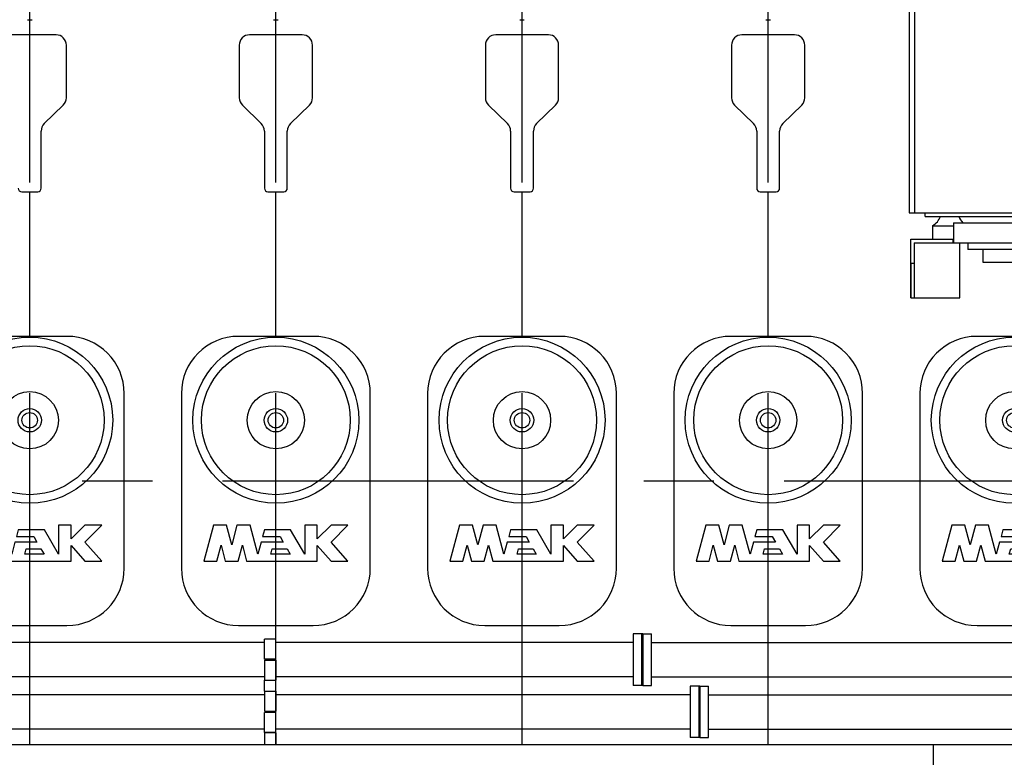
# Model space of a CAD drawing. Header units: millimetres. Extents: x 0 to 1189, y 0 to 841.
# Tile 119 of 131: x 473 to 542, y 671 to 722. Entities that reach past the tile are written whole.
import ezdxf

# ---------------------------------------------------------------- set-up
doc = ezdxf.new("R2010")
doc.units = ezdxf.units.MM
doc.header["$LTSCALE"] = 65.395
doc.linetypes.add('CENTER', pattern=[0.6, 0.375, -0.075, 0.075, -0.075])
for name, color, linetype in [('25007_030000_IMO-2_SKL_PBL1878', 7, 'CONTINUOUS'), ('25007_030000_IMO-2_SKL_PBL1890', 7, 'CONTINUOUS'), ('25007_030000_IMO-2_SKL_PBL1955', 7, 'CONTINUOUS'), ('25007_030000_IMO-2_SKL_PBL1970', 7, 'CONTINUOUS'), ('25007_040000_IMO-2_SKL_PBL2022', 7, 'CONTINUOUS'), ('25007_040000_IMO-2_SKL_PBL2023', 7, 'CONTINUOUS'), ('25007_040000_TLKGS_KS_V_ABL1915', 7, 'CONTINUOUS'), ('25007_041000_TLKGS_KS_V_ABL1916', 7, 'CONTINUOUS'), ('25007_153200_84_ABL1906', 7, 'CONTINUOUS'), ('25007_153200_84_ABL1933', 7, 'CONTINUOUS'), ('25007_153200_84_T1_PBL1922', 7, 'CONTINUOUS'), ('25007_153200_84_T1_PBL1945', 7, 'CONTINUOUS'), ('25007_153701_26_PBL1885', 7, 'CONTINUOUS'), ('25007_153701_26_PBL1887', 7, 'CONTINUOUS'), ('25007_210700_21_SIMPLE1_A_ABL1877', 7, 'CONTINUOUS'), ('25007_210700_21_SIMPLE1_A_ABL1889', 7, 'CONTINUOUS'), ('25007_210700_21_SIMPLE1_A_ABL1954', 7, 'CONTINUOUS'), ('25007_210700_21_SIMPLE1_A_ABL1969', 7, 'CONTINUOUS'), ('25007_884500_26_SIMPLE1_T1_X_PBL1981', 7, 'CONTINUOUS'), ('25007_884500_26_SIMPLE1_T2_X_PBL1992', 7, 'CONTINUOUS'), ('25007_884500_26_SIMPLE1_T3_X_PBL1991', 7, 'CONTINUOUS'), ('25007_884500_26_SIMPLE1_X_ABL1980', 7, 'CONTINUOUS'), ('25007_884500_28_SIMPLE1_T1_X_PBL1983', 7, 'CONTINUOUS'), ('25007_884500_28_SIMPLE1_T2_X_PBL1993', 7, 'CONTINUOUS'), ('25007_884500_28_SIMPLE1_T3_X_PBL1994', 7, 'CONTINUOUS'), ('25007_884500_28_SIMPLE1_X_ABL1982', 7, 'CONTINUOUS'), ('25087_000000_IMO-2_SKL_PBL1794', 7, 'CONTINUOUS'), ('25087_000000_TLKGS_MARKETING_ABL1591', 7, 'CONTINUOUS'), ('25087_030000_TLKGS_V_ABL1592', 7, 'CONTINUOUS'), ('25087_100000_TLKGS_V_ABL1769', 7, 'CONTINUOUS'), ('25087_111000_21_SIMPLE1_A_ABL1770', 7, 'CONTINUOUS'), ('25087_111000_21_SIMPLE1_T1_A_PBL1771', 7, 'CONTINUOUS'), ('25087_111200_24_SIMPLE1_T5_X_PBL1873', 7, 'CONTINUOUS'), ('25087_111200_24_SIMPLE1_T5_X_PBL1880', 7, 'CONTINUOUS'), ('25087_111200_24_SIMPLE1_T5_X_PBL1952', 7, 'CONTINUOUS'), ('25087_111200_24_SIMPLE1_T5_X_PBL1963', 7, 'CONTINUOUS'), ('25087_111200_24_SIMPLE1_T5_X_PBL1964', 7, 'CONTINUOUS'), ('25087_111200_24_SIMPLE1_X_ABL1799', 7, 'CONTINUOUS'), ('25087_200000_TLKGS_V_ABL1851', 7, 'CONTINUOUS'), ('25087_700000_TLKGS_V_ABL1593', 7, 'CONTINUOUS'), ('25087_727200_01_SIMPLE1_T1_X_PBL1850', 7, 'CONTINUOUS'), ('25087_727200_01_SIMPLE1_X_ABL1849', 7, 'CONTINUOUS'), ('8M25C_GENSET_KPL_GRUNDRAHMEN_ABL1678', 7, 'CONTINUOUS'), ('8M25C_GENSET_KPL_GRUNDRAHMEN_T1_PBL1679', 7, 'CONTINUOUS'), ('8M25C_GENSET_KPL_VERROHRUNG_ABL1611', 7, 'CONTINUOUS'), ('8M25C_GENSET_KPL_VERROHRUNG_T01_ABL1847', 7, 'CONTINUOUS'), ('8M25C_GENSET_KPL_VERROHRUNG_T01_ABL1856', 7, 'CONTINUOUS'), ('8M25C_GENSET_KPL_VERROHRUNG_T02_PBL1919', 7, 'CONTINUOUS'), ('8M25C_GENSET_KPL_VERROHRUNG_T02_PBL1943', 7, 'CONTINUOUS'), ('N4011-C1-90X61_PBL1909', 7, 'CONTINUOUS'), ('N4011-C1-90X61_PBL1910', 7, 'CONTINUOUS'), ('N4011-C1-90X61_PBL1936', 7, 'CONTINUOUS'), ('N4011-C1-90X61_PBL1937', 7, 'CONTINUOUS'), ('N4251-B90X63_PBL1908', 7, 'CONTINUOUS'), ('N4251-B90X63_PBL1935', 7, 'CONTINUOUS'), ('new_view_8_VBL1588', 7, 'CONTINUOUS'), ('RKD3000-60_PBL1883', 7, 'CONTINUOUS'), ('RKD3000-60_PBL1884', 7, 'CONTINUOUS'), ('RKD3000-60_PBL1886', 7, 'CONTINUOUS'), ('RKD3000-60_PBL1888', 7, 'CONTINUOUS')]:
    doc.layers.add(name, color=color, linetype=linetype)

# ---------------------------------------------------------------- blocks, each defined once
blk = doc.blocks.new('25087_727200_01_SIMPLE1_T1_X_PBL1850', base_point=(499.8, 729.68))
at = {"layer": '25087_727200_01_SIMPLE1_T1_X_PBL1850', "color": 7, "linetype": 'Continuous'}
for p, q in [((473.84, 722.216), (473.84, 722.2)), ((473.84, 722.2), (474.16, 722.2)), ((474.16, 722.216), (474.16, 722.2)), ((491.04, 722.216), (491.04, 722.2)), ((491.04, 722.2), (491.36, 722.2)), ((491.36, 722.216), (491.36, 722.2)), ((508.24, 722.216), (508.24, 722.2)), ((508.24, 722.2), (508.56, 722.2)), ((508.56, 722.216), (508.56, 722.2)), ((525.44, 722.216), (525.44, 722.2)), ((525.44, 722.2), (525.76, 722.2)), ((525.76, 722.216), (525.76, 722.2))]:
    blk.add_line(p, q, dxfattribs=at)
blk = doc.blocks.new('25087_727200_01_SIMPLE1_X_ABL1849', base_point=(499.8, 729.6801))
at = {"layer": '25087_727200_01_SIMPLE1_T1_X_PBL1850'}
blk.add_blockref('25087_727200_01_SIMPLE1_T1_X_PBL1850', (499.8, 729.6801), dxfattribs=at)
blk = doc.blocks.new('25087_700000_TLKGS_V_ABL1593', base_point=(476.275, 729.393))
at = {"layer": '25087_727200_01_SIMPLE1_X_ABL1849'}
blk.add_blockref('25087_727200_01_SIMPLE1_X_ABL1849', (499.8, 729.68), dxfattribs=at)
blk = doc.blocks.new('25087_111000_21_SIMPLE1_T1_A_PBL1771', base_point=(497.3, 701.1))
at = {"layer": '25087_111000_21_SIMPLE1_T1_A_PBL1771', "color": 7, "linetype": 'Continuous'}
for p, q in [((475.84, 721.16), (472.16, 721.16)), ((493.04, 721.16), (489.36, 721.16)), ((510.24, 721.16), (506.56, 721.16)), ((527.44, 721.16), (523.76, 721.16)), ((476.56, 716.76), (476.56, 720.44)), ((488.64, 720.44), (488.64, 716.76)), ((493.76, 716.76), (493.76, 720.44)), ((505.84, 720.44), (505.84, 716.76)), ((510.96, 716.76), (510.96, 720.44)), ((523.04, 720.44), (523.04, 716.76)), ((528.16, 716.76), (528.16, 720.44)), ((475.018, 714.956), (476.342, 716.244)), ((488.858, 716.244), (490.182, 714.956)), ((492.218, 714.956), (493.542, 716.244)), ((506.058, 716.244), (507.382, 714.956)), ((509.418, 714.956), (510.742, 716.244)), ((523.258, 716.244), (524.582, 714.956)), ((526.618, 714.956), (527.942, 716.244)), ((474.8, 710.44), (474.8, 714.44)), ((490.4, 714.44), (490.4, 710.44)), ((492, 710.44), (492, 714.44)), ((507.6, 714.44), (507.6, 710.44)), ((509.2, 710.44), (509.2, 714.44)), ((524.8, 714.44), (524.8, 710.44)), ((526.4, 710.44), (526.4, 714.44)), ((473.44, 710.2), (474.56, 710.2)), ((490.64, 710.2), (491.76, 710.2)), ((507.84, 710.2), (508.96, 710.2)), ((525.04, 710.2), (526.16, 710.2))]:
    blk.add_line(p, q, dxfattribs=at)
for centre, radius, start, end in [((475.84, 720.44), 0.72, 0, 90), ((489.36, 720.44), 0.72, 90, 180), ((493.04, 720.44), 0.72, 0, 90), ((506.56, 720.44), 0.72, 90, 180), ((510.24, 720.44), 0.72, 0, 90), ((523.76, 720.44), 0.72, 90, 180), ((527.44, 720.44), 0.72, 0, 90), ((475.84, 716.76), 0.72, 314.20434, 360), ((489.36, 716.76), 0.72, 180, 225.79566), ((493.04, 716.76), 0.72, 314.20434, 360), ((506.56, 716.76), 0.72, 180, 225.79566), ((510.24, 716.76), 0.72, 314.20434, 360), ((523.76, 716.76), 0.72, 180, 225.79566), ((527.44, 716.76), 0.72, 314.20434, 360), ((475.52, 714.44), 0.72, 134.20434, 180), ((489.68, 714.44), 0.72, 0, 45.79566), ((492.72, 714.44), 0.72, 134.20434, 180), ((506.88, 714.44), 0.72, 0, 45.79566), ((509.92, 714.44), 0.72, 134.20434, 180), ((524.08, 714.44), 0.72, 0, 45.79566), ((527.12, 714.44), 0.72, 134.20434, 180), ((473.44, 710.44), 0.24, 180, 270), ((474.56, 710.44), 0.24, 270, 360), ((490.64, 710.44), 0.24, 180, 270), ((491.76, 710.44), 0.24, 270, 360), ((507.84, 710.44), 0.24, 180, 270), ((508.96, 710.44), 0.24, 270, 360), ((525.04, 710.44), 0.24, 180, 270), ((526.16, 710.44), 0.24, 270, 360)]:
    blk.add_arc(centre, radius, start, end, dxfattribs=at)
blk = doc.blocks.new('25087_111000_21_SIMPLE1_A_ABL1770', base_point=(497.3, 704.38))
at = {"layer": '25087_111000_21_SIMPLE1_T1_A_PBL1771'}
blk.add_blockref('25087_111000_21_SIMPLE1_T1_A_PBL1771', (497.3, 701.1), dxfattribs=at)
blk = doc.blocks.new('25087_111200_24_SIMPLE1_T5_X_PBL1873', base_point=(474, 690))
at = {"layer": '25087_111200_24_SIMPLE1_T5_X_PBL1873', "color": 7, "linetype": 'Continuous'}
for p, q in [((476.6, 700.1), (471.4, 700.1)), ((467.4, 696.1), (467.4, 683.9)), ((480.6, 683.9), (480.6, 696.1)), ((469.635, 686.92), (468.96, 684.4)), ((470.546, 686.92), (469.635, 686.92)), ((470.914, 685.546), (470.546, 686.92)), ((471.282, 686.92), (470.914, 685.546)), ((472.193, 686.92), (471.282, 686.92)), ((472.74, 684.88), (472.193, 686.92)), ((476.016, 686.92), (476.016, 684.88)), ((476.896, 686.92), (476.016, 686.92)), ((476.896, 685.96), (476.896, 686.92)), ((477.856, 686.92), (476.896, 685.96)), ((479.04, 686.92), (477.856, 686.92)), ((477.856, 685.736), (479.04, 686.92)), ((473.199, 686.592), (473.07, 686.112)), ((473.07, 686.112), (474.289, 686.112)), ((475.028, 686.592), (473.199, 686.592)), ((474.289, 686.112), (474.506, 685.736)), ((476.016, 684.88), (475.028, 686.592)), ((469.871, 684.4), (470.167, 685.506)), ((470.167, 685.506), (470.464, 684.4)), ((471.365, 684.4), (471.661, 685.506)), ((471.661, 685.506), (471.958, 684.4)), ((472.969, 685.736), (472.74, 684.88)), ((474.506, 685.736), (472.969, 685.736)), ((473.651, 684.88), (473.752, 685.256)), ((473.752, 685.256), (474.783, 685.256)), ((474.783, 685.256), (475, 684.88)), ((476.896, 685.483), (477.856, 684.4)), ((476.896, 684.4), (476.896, 685.483)), ((479.04, 684.4), (477.856, 685.736)), ((475, 684.88), (473.651, 684.88)), ((468.96, 684.4), (469.871, 684.4)), ((470.464, 684.4), (471.365, 684.4)), ((471.958, 684.4), (476.896, 684.4)), ((477.856, 684.4), (479.04, 684.4)), ((471.4, 679.9), (476.6, 679.9))]:
    blk.add_line(p, q, dxfattribs=at)
for radius in [5.8, 5.2, 2, 0.818, 0.54]:
    blk.add_circle((474, 694.24), radius, dxfattribs=at)
for centre, start, end in [((471.4, 696.1), 90, 180), ((476.6, 696.1), 0, 90), ((471.4, 683.9), 180, 270), ((476.6, 683.9), 270, 360)]:
    blk.add_arc(centre, 4, start, end, dxfattribs=at)
blk = doc.blocks.new('25087_111200_24_SIMPLE1_T5_X_PBL1880', base_point=(491.2, 690))
at = {"layer": '25087_111200_24_SIMPLE1_T5_X_PBL1880', "color": 7, "linetype": 'Continuous'}
for p, q in [((493.8, 700.1), (488.6, 700.1)), ((484.6, 696.1), (484.6, 683.9)), ((497.8, 683.9), (497.8, 696.1)), ((486.835, 686.92), (486.16, 684.4)), ((487.746, 686.92), (486.835, 686.92)), ((488.114, 685.546), (487.746, 686.92)), ((488.482, 686.92), (488.114, 685.546)), ((489.393, 686.92), (488.482, 686.92)), ((489.94, 684.88), (489.393, 686.92)), ((493.216, 686.92), (493.216, 684.88)), ((494.096, 686.92), (493.216, 686.92)), ((494.096, 685.96), (494.096, 686.92)), ((495.056, 686.92), (494.096, 685.96)), ((496.24, 686.92), (495.056, 686.92)), ((495.056, 685.736), (496.24, 686.92)), ((490.399, 686.592), (490.27, 686.112)), ((490.27, 686.112), (491.489, 686.112)), ((492.228, 686.592), (490.399, 686.592)), ((491.489, 686.112), (491.706, 685.736)), ((493.216, 684.88), (492.228, 686.592)), ((487.071, 684.4), (487.367, 685.506)), ((487.367, 685.506), (487.664, 684.4)), ((488.565, 684.4), (488.861, 685.506)), ((488.861, 685.506), (489.158, 684.4)), ((490.169, 685.736), (489.94, 684.88)), ((491.706, 685.736), (490.169, 685.736)), ((490.851, 684.88), (490.952, 685.256)), ((490.952, 685.256), (491.983, 685.256)), ((491.983, 685.256), (492.2, 684.88)), ((494.096, 685.483), (495.056, 684.4)), ((494.096, 684.4), (494.096, 685.483)), ((496.24, 684.4), (495.056, 685.736)), ((492.2, 684.88), (490.851, 684.88)), ((486.16, 684.4), (487.071, 684.4)), ((487.664, 684.4), (488.565, 684.4)), ((489.158, 684.4), (494.096, 684.4)), ((495.056, 684.4), (496.24, 684.4)), ((488.6, 679.9), (493.8, 679.9))]:
    blk.add_line(p, q, dxfattribs=at)
for radius in [5.8, 5.2, 2, 0.818, 0.54]:
    blk.add_circle((491.2, 694.24), radius, dxfattribs=at)
for centre, start, end in [((488.6, 696.1), 90, 180), ((493.8, 696.1), 0, 90), ((488.6, 683.9), 180, 270), ((493.8, 683.9), 270, 360)]:
    blk.add_arc(centre, 4, start, end, dxfattribs=at)
blk = doc.blocks.new('25087_111200_24_SIMPLE1_T5_X_PBL1952', base_point=(508.4, 690))
at = {"layer": '25087_111200_24_SIMPLE1_T5_X_PBL1952', "color": 7, "linetype": 'Continuous'}
for p, q in [((511, 700.1), (505.8, 700.1)), ((501.8, 696.1), (501.8, 683.9)), ((515, 683.9), (515, 696.1)), ((504.035, 686.92), (503.36, 684.4)), ((504.946, 686.92), (504.035, 686.92)), ((505.314, 685.546), (504.946, 686.92)), ((505.682, 686.92), (505.314, 685.546)), ((506.593, 686.92), (505.682, 686.92)), ((507.14, 684.88), (506.593, 686.92)), ((510.416, 686.92), (510.416, 684.88)), ((511.296, 686.92), (510.416, 686.92)), ((511.296, 685.96), (511.296, 686.92)), ((512.256, 686.92), (511.296, 685.96)), ((513.44, 686.92), (512.256, 686.92)), ((512.256, 685.736), (513.44, 686.92)), ((507.599, 686.592), (507.47, 686.112)), ((507.47, 686.112), (508.689, 686.112)), ((509.428, 686.592), (507.599, 686.592)), ((508.689, 686.112), (508.906, 685.736)), ((510.416, 684.88), (509.428, 686.592)), ((504.271, 684.4), (504.567, 685.506)), ((504.567, 685.506), (504.864, 684.4)), ((505.765, 684.4), (506.061, 685.506)), ((506.061, 685.506), (506.358, 684.4)), ((507.369, 685.736), (507.14, 684.88)), ((508.906, 685.736), (507.369, 685.736)), ((508.051, 684.88), (508.152, 685.256)), ((508.152, 685.256), (509.183, 685.256)), ((509.183, 685.256), (509.4, 684.88)), ((511.296, 685.483), (512.256, 684.4)), ((511.296, 684.4), (511.296, 685.483)), ((513.44, 684.4), (512.256, 685.736)), ((509.4, 684.88), (508.051, 684.88)), ((503.36, 684.4), (504.271, 684.4)), ((504.864, 684.4), (505.765, 684.4)), ((506.358, 684.4), (511.296, 684.4)), ((512.256, 684.4), (513.44, 684.4)), ((505.8, 679.9), (511, 679.9))]:
    blk.add_line(p, q, dxfattribs=at)
for radius in [5.8, 5.2, 2, 0.818, 0.54]:
    blk.add_circle((508.4, 694.24), radius, dxfattribs=at)
for centre, start, end in [((505.8, 696.1), 90, 180), ((511, 696.1), 0, 90), ((505.8, 683.9), 180, 270), ((511, 683.9), 270, 360)]:
    blk.add_arc(centre, 4, start, end, dxfattribs=at)
blk = doc.blocks.new('25087_111200_24_SIMPLE1_T5_X_PBL1963', base_point=(525.6, 690))
at = {"layer": '25087_111200_24_SIMPLE1_T5_X_PBL1963', "color": 7, "linetype": 'Continuous'}
for p, q in [((528.2, 700.1), (523, 700.1)), ((519, 696.1), (519, 683.9)), ((532.2, 683.9), (532.2, 696.1)), ((521.235, 686.92), (520.56, 684.4)), ((522.146, 686.92), (521.235, 686.92)), ((522.514, 685.546), (522.146, 686.92)), ((522.882, 686.92), (522.514, 685.546)), ((523.793, 686.92), (522.882, 686.92)), ((524.34, 684.88), (523.793, 686.92)), ((528.496, 686.92), (527.616, 686.92)), ((527.616, 686.92), (527.616, 684.88)), ((528.496, 685.96), (528.496, 686.92)), ((529.456, 686.92), (528.496, 685.96)), ((530.64, 686.92), (529.456, 686.92)), ((529.456, 685.736), (530.64, 686.92)), ((524.799, 686.592), (524.67, 686.112)), ((524.67, 686.112), (525.889, 686.112)), ((526.628, 686.592), (524.799, 686.592)), ((525.889, 686.112), (526.106, 685.736)), ((527.616, 684.88), (526.628, 686.592)), ((521.471, 684.4), (521.767, 685.506)), ((521.767, 685.506), (522.064, 684.4)), ((522.965, 684.4), (523.261, 685.506)), ((523.261, 685.506), (523.558, 684.4)), ((524.569, 685.736), (524.34, 684.88)), ((526.106, 685.736), (524.569, 685.736)), ((525.251, 684.88), (525.352, 685.256)), ((525.352, 685.256), (526.383, 685.256)), ((526.383, 685.256), (526.6, 684.88)), ((528.496, 685.483), (529.456, 684.4)), ((528.496, 684.4), (528.496, 685.483)), ((530.64, 684.4), (529.456, 685.736)), ((526.6, 684.88), (525.251, 684.88)), ((520.56, 684.4), (521.471, 684.4)), ((522.064, 684.4), (522.965, 684.4)), ((523.558, 684.4), (528.496, 684.4)), ((529.456, 684.4), (530.64, 684.4)), ((523, 679.9), (528.2, 679.9))]:
    blk.add_line(p, q, dxfattribs=at)
for radius in [5.8, 5.2, 2, 0.818, 0.54]:
    blk.add_circle((525.6, 694.24), radius, dxfattribs=at)
for centre, start, end in [((523, 696.1), 90, 180), ((528.2, 696.1), 0, 90), ((523, 683.9), 180, 270), ((528.2, 683.9), 270, 360)]:
    blk.add_arc(centre, 4, start, end, dxfattribs=at)
blk = doc.blocks.new('25087_111200_24_SIMPLE1_T5_X_PBL1964', base_point=(542.8, 690))
at = {"layer": '25087_111200_24_SIMPLE1_T5_X_PBL1964', "color": 7, "linetype": 'Continuous'}
for p, q in [((545.4, 700.1), (540.2, 700.1)), ((536.2, 696.1), (536.2, 683.9)), ((549.4, 683.9), (549.4, 696.1)), ((538.435, 686.92), (537.76, 684.4)), ((539.346, 686.92), (538.435, 686.92)), ((539.714, 685.546), (539.346, 686.92)), ((540.082, 686.92), (539.714, 685.546)), ((540.993, 686.92), (540.082, 686.92)), ((541.54, 684.88), (540.993, 686.92)), ((545.696, 686.92), (544.816, 686.92)), ((544.816, 686.92), (544.816, 684.88)), ((545.696, 685.96), (545.696, 686.92)), ((546.656, 686.92), (545.696, 685.96)), ((547.84, 686.92), (546.656, 686.92)), ((546.656, 685.736), (547.84, 686.92)), ((541.999, 686.592), (541.87, 686.112)), ((541.87, 686.112), (543.089, 686.112)), ((543.828, 686.592), (541.999, 686.592)), ((543.089, 686.112), (543.306, 685.736)), ((544.816, 684.88), (543.828, 686.592)), ((538.671, 684.4), (538.967, 685.506)), ((538.967, 685.506), (539.264, 684.4)), ((540.165, 684.4), (540.461, 685.506)), ((540.461, 685.506), (540.758, 684.4)), ((541.769, 685.736), (541.54, 684.88)), ((543.306, 685.736), (541.769, 685.736)), ((542.451, 684.88), (542.552, 685.256)), ((542.552, 685.256), (543.583, 685.256)), ((543.583, 685.256), (543.8, 684.88)), ((545.696, 685.483), (546.656, 684.4)), ((545.696, 684.4), (545.696, 685.483)), ((547.84, 684.4), (546.656, 685.736)), ((543.8, 684.88), (542.451, 684.88)), ((537.76, 684.4), (538.671, 684.4)), ((539.264, 684.4), (540.165, 684.4)), ((540.758, 684.4), (545.696, 684.4)), ((546.656, 684.4), (547.84, 684.4)), ((540.2, 679.9), (545.4, 679.9))]:
    blk.add_line(p, q, dxfattribs=at)
for radius in [5.8, 5.2, 2, 0.818, 0.54]:
    blk.add_circle((542.8, 694.24), radius, dxfattribs=at)
for centre, start, end in [((540.2, 696.1), 90, 180), ((545.4, 696.1), 0, 90), ((540.2, 683.9), 180, 270), ((545.4, 683.9), 270, 360)]:
    blk.add_arc(centre, 4, start, end, dxfattribs=at)
blk = doc.blocks.new('25087_111200_24_SIMPLE1_X_ABL1799', base_point=(496.94, 701.1))
at = {"layer": '25087_111200_24_SIMPLE1_T5_X_PBL1873'}
blk.add_blockref('25087_111200_24_SIMPLE1_T5_X_PBL1873', (474, 690), dxfattribs=at)
at = {"layer": '25087_111200_24_SIMPLE1_T5_X_PBL1880'}
blk.add_blockref('25087_111200_24_SIMPLE1_T5_X_PBL1880', (491.2, 690), dxfattribs=at)
at = {"layer": '25087_111200_24_SIMPLE1_T5_X_PBL1952'}
blk.add_blockref('25087_111200_24_SIMPLE1_T5_X_PBL1952', (508.4, 690), dxfattribs=at)
at = {"layer": '25087_111200_24_SIMPLE1_T5_X_PBL1963'}
blk.add_blockref('25087_111200_24_SIMPLE1_T5_X_PBL1963', (525.6, 690), dxfattribs=at)
at = {"layer": '25087_111200_24_SIMPLE1_T5_X_PBL1964'}
blk.add_blockref('25087_111200_24_SIMPLE1_T5_X_PBL1964', (542.8, 690), dxfattribs=at)
blk = doc.blocks.new('25087_100000_TLKGS_V_ABL1769', base_point=(497.3, 704.38))
at = {"layer": '25087_111000_21_SIMPLE1_A_ABL1770'}
blk.add_blockref('25087_111000_21_SIMPLE1_A_ABL1770', (497.3, 704.38), dxfattribs=at)
at = {"layer": '25087_111200_24_SIMPLE1_X_ABL1799'}
blk.add_blockref('25087_111200_24_SIMPLE1_X_ABL1799', (496.94, 701.1), dxfattribs=at)
blk = doc.blocks.new('25007_030000_IMO-2_SKL_PBL1878', base_point=(474, 696.9))
at = {"layer": '25007_030000_IMO-2_SKL_PBL1878', "color": 40, "linetype": 'Continuous'}
for p, q in [((474, 721.16), (474, 722.2)), ((474, 700.1), (474, 710.2)), ((474, 678.72), (474, 679.9)), ((474, 675.072), (474, 676.32)), ((474, 671.6), (474, 672.672))]:
    blk.add_line(p, q, dxfattribs=at)
blk = doc.blocks.new('25007_210700_21_SIMPLE1_A_ABL1877', base_point=(474, 696.9))
at = {"layer": '25007_030000_IMO-2_SKL_PBL1878'}
blk.add_blockref('25007_030000_IMO-2_SKL_PBL1878', (474, 696.9), dxfattribs=at)
blk = doc.blocks.new('25007_030000_IMO-2_SKL_PBL1890', base_point=(491.2, 697.3))
at = {"layer": '25007_030000_IMO-2_SKL_PBL1890', "color": 40, "linetype": 'Continuous'}
for p, q in [((491.2, 721.16), (491.2, 722.2)), ((491.2, 700.1), (491.2, 710.2)), ((491.2, 678.96), (491.2, 679.9)), ((491.2, 672.4), (491.2, 672.432))]:
    blk.add_line(p, q, dxfattribs=at)
blk = doc.blocks.new('25007_210700_21_SIMPLE1_A_ABL1889', base_point=(491.2, 697.3))
at = {"layer": '25007_030000_IMO-2_SKL_PBL1890'}
blk.add_blockref('25007_030000_IMO-2_SKL_PBL1890', (491.2, 697.3), dxfattribs=at)
blk = doc.blocks.new('25007_030000_IMO-2_SKL_PBL1955', base_point=(508.4, 696.9))
at = {"layer": '25007_030000_IMO-2_SKL_PBL1955', "color": 40, "linetype": 'Continuous'}
for p, q in [((508.4, 721.16), (508.4, 722.2)), ((508.4, 700.1), (508.4, 710.2)), ((508.4, 678.72), (508.4, 679.9)), ((508.4, 675.072), (508.4, 676.32)), ((508.4, 671.6), (508.4, 672.672))]:
    blk.add_line(p, q, dxfattribs=at)
blk = doc.blocks.new('25007_210700_21_SIMPLE1_A_ABL1954', base_point=(508.4, 696.9))
at = {"layer": '25007_030000_IMO-2_SKL_PBL1955'}
blk.add_blockref('25007_030000_IMO-2_SKL_PBL1955', (508.4, 696.9), dxfattribs=at)
blk = doc.blocks.new('25007_030000_IMO-2_SKL_PBL1970', base_point=(525.6, 696.9))
at = {"layer": '25007_030000_IMO-2_SKL_PBL1970', "color": 40, "linetype": 'Continuous'}
for p, q in [((525.6, 721.16), (525.6, 722.2)), ((525.6, 700.1), (525.6, 710.2)), ((525.6, 678.72), (525.6, 679.9)), ((525.6, 675.072), (525.6, 676.32)), ((525.6, 671.6), (525.6, 672.672))]:
    blk.add_line(p, q, dxfattribs=at)
blk = doc.blocks.new('25007_210700_21_SIMPLE1_A_ABL1969', base_point=(525.6, 696.9))
at = {"layer": '25007_030000_IMO-2_SKL_PBL1970'}
blk.add_blockref('25007_030000_IMO-2_SKL_PBL1970', (525.6, 696.9), dxfattribs=at)
blk = doc.blocks.new('25087_200000_TLKGS_V_ABL1851', base_point=(499.8, 696.9))
at = {"layer": '25007_210700_21_SIMPLE1_A_ABL1877'}
blk.add_blockref('25007_210700_21_SIMPLE1_A_ABL1877', (474, 696.9), dxfattribs=at)
at = {"layer": '25007_210700_21_SIMPLE1_A_ABL1889'}
blk.add_blockref('25007_210700_21_SIMPLE1_A_ABL1889', (491.2, 697.3), dxfattribs=at)
at = {"layer": '25007_210700_21_SIMPLE1_A_ABL1954'}
blk.add_blockref('25007_210700_21_SIMPLE1_A_ABL1954', (508.4, 696.9), dxfattribs=at)
at = {"layer": '25007_210700_21_SIMPLE1_A_ABL1969'}
blk.add_blockref('25007_210700_21_SIMPLE1_A_ABL1969', (525.6, 696.9), dxfattribs=at)
blk = doc.blocks.new('25087_030000_TLKGS_V_ABL1592', base_point=(476.635, 729.393))
at = {"layer": '25087_100000_TLKGS_V_ABL1769'}
blk.add_blockref('25087_100000_TLKGS_V_ABL1769', (497.3, 704.38), dxfattribs=at)
at = {"layer": '25087_200000_TLKGS_V_ABL1851'}
blk.add_blockref('25087_200000_TLKGS_V_ABL1851', (499.8, 696.9), dxfattribs=at)
at = {"layer": '25087_700000_TLKGS_V_ABL1593'}
blk.add_blockref('25087_700000_TLKGS_V_ABL1593', (476.275, 729.393), dxfattribs=at)
blk = doc.blocks.new('25007_884500_26_SIMPLE1_T1_X_PBL1981', base_point=(551.56, 704.72))
at = {"layer": '25007_884500_26_SIMPLE1_T1_X_PBL1981', "color": 7, "linetype": 'Continuous'}
for p, q in [((539, 702.8), (539, 706.64)), ((539.56, 706.64), (539.56, 706.16)), ((563.56, 706.64), (563.56, 706.16)), ((564.12, 702.8), (564.12, 706.64)), ((563.56, 706.16), (539.56, 706.16)), ((540.6, 706.16), (540.6, 705.28)), ((562.52, 706.16), (562.52, 705.28)), ((535.56, 705.2), (535.56, 702.8)), ((535.8, 705.2), (535.8, 702.8)), ((540.6, 705.28), (562.52, 705.28)), ((567.32, 705.2), (567.32, 702.8)), ((567.56, 705.2), (567.56, 702.8)), ((535.56, 702.8), (535.8, 702.8)), ((535.8, 702.8), (539, 702.8)), ((567.32, 702.8), (564.12, 702.8)), ((567.56, 702.8), (567.32, 702.8))]:
    blk.add_line(p, q, dxfattribs=at)
blk = doc.blocks.new('25007_884500_26_SIMPLE1_T3_X_PBL1991', base_point=(535.645, 716.72))
at = {"layer": '25007_884500_26_SIMPLE1_T3_X_PBL1991', "color": 7, "linetype": 'Continuous'}
for p, q in [((535.46, 724.72), (535.46, 708.72)), ((535.46, 724.72), (535.83, 724.72)), ((535.46, 708.72), (535.83, 708.72))]:
    blk.add_line(p, q, dxfattribs=at)
blk = doc.blocks.new('25007_884500_26_SIMPLE1_T2_X_PBL1992', base_point=(551.56, 727.9))
at = {"layer": '25007_884500_26_SIMPLE1_T2_X_PBL1992', "color": 7, "linetype": 'Continuous'}
for p, q in [((535.56, 728.24), (535.56, 730.6)), ((535.56, 730.6), (539.16, 730.6)), ((535.8, 728.24), (535.8, 730.6)), ((539.16, 726.8), (539.16, 730.6)), ((567.32, 730.6), (563.96, 730.6)), ((563.96, 726.8), (563.96, 730.6)), ((567.56, 730.6), (567.32, 730.6)), ((567.32, 728.24), (567.32, 730.6)), ((567.56, 728.24), (567.56, 730.6)), ((540.76, 725.2), (540.76, 725.4)), ((550.8, 725.2), (540.76, 725.2)), ((562.36, 725.2), (552.32, 725.2)), ((562.36, 725.2), (562.36, 725.4))]:
    blk.add_line(p, q, dxfattribs=at)
blk = doc.blocks.new('25007_040000_IMO-2_SKL_PBL2023', base_point=(565.64, 701.1))
at = {"layer": '25007_040000_IMO-2_SKL_PBL2023', "color": 40, "linetype": 'Continuous'}
for p, q in [((558.6, 730.6), (551.4, 730.6)), ((563.96, 730.6), (561.4, 730.6)), ((579.88, 730.6), (567.56, 730.6)), ((579.88, 702.687), (579.88, 730.6)), ((579.88, 697.5), (579.88, 701.004)), ((579.88, 687.196), (579.88, 690.7)), ((579.88, 678.72), (579.88, 685.513)), ((579.88, 675.072), (579.88, 676.32)), ((579.88, 671.6), (579.88, 672.672))]:
    blk.add_line(p, q, dxfattribs=at)
blk = doc.blocks.new('25007_884500_26_SIMPLE1_X_ABL1980', base_point=(557.67, 701.1))
at = {"layer": '25007_040000_IMO-2_SKL_PBL2023'}
blk.add_blockref('25007_040000_IMO-2_SKL_PBL2023', (565.64, 701.1), dxfattribs=at)
at = {"layer": '25007_884500_26_SIMPLE1_T1_X_PBL1981'}
blk.add_blockref('25007_884500_26_SIMPLE1_T1_X_PBL1981', (551.56, 704.72), dxfattribs=at)
at = {"layer": '25007_884500_26_SIMPLE1_T2_X_PBL1992'}
blk.add_blockref('25007_884500_26_SIMPLE1_T2_X_PBL1992', (551.56, 727.9), dxfattribs=at)
at = {"layer": '25007_884500_26_SIMPLE1_T3_X_PBL1991'}
blk.add_blockref('25007_884500_26_SIMPLE1_T3_X_PBL1991', (535.645, 716.72), dxfattribs=at)
blk = doc.blocks.new('25007_884500_28_SIMPLE1_T1_X_PBL1983', base_point=(551.56, 705.84))
at = {"layer": '25007_884500_28_SIMPLE1_T1_X_PBL1983', "color": 7, "linetype": 'Continuous'}
for p, q in [((536.56, 708.48), (536.56, 708.72)), ((566.56, 708.48), (566.56, 708.72)), ((536.56, 708.48), (566.56, 708.48)), ((538.56, 708.04), (538.56, 706.64)), ((538.56, 708.04), (564.56, 708.04)), ((564.56, 708.04), (564.56, 706.64)), ((537.08, 707.825), (537.08, 706.88)), ((537.08, 707.825), (538.56, 707.825)), ((564.56, 707.825), (566.04, 707.825)), ((566.04, 707.825), (566.04, 706.88)), ((535.56, 702.8), (535.56, 706.88)), ((535.56, 706.88), (538.506, 706.88)), ((535.8, 706.64), (535.8, 702.8)), ((535.8, 706.64), (538.506, 706.64)), ((538.506, 706.88), (538.506, 706.64)), ((538.506, 706.88), (538.56, 706.88)), ((538.506, 706.64), (564.614, 706.64)), ((539, 702.8), (539, 706.64)), ((564.12, 702.8), (564.12, 706.64)), ((564.56, 706.88), (564.614, 706.88)), ((564.614, 706.88), (567.56, 706.88)), ((564.614, 706.88), (564.614, 706.64)), ((564.614, 706.64), (567.32, 706.64)), ((567.32, 706.64), (567.32, 702.8)), ((567.56, 706.88), (567.56, 702.8)), ((540.6, 706.16), (540.6, 705.28)), ((562.52, 706.16), (562.52, 705.28)), ((535.56, 705.2), (535.8, 705.2)), ((540.6, 705.28), (562.52, 705.28)), ((567.56, 705.2), (567.32, 705.2)), ((535.56, 702.8), (535.8, 702.8)), ((535.8, 702.8), (539, 702.8)), ((567.32, 702.8), (564.12, 702.8)), ((567.56, 702.8), (567.32, 702.8))]:
    blk.add_line(p, q, dxfattribs=at)
for centre, start, end in [((536.509, 708.88), 298.43425, 340.53009), ((540.051, 708.88), 199.46991, 224.65549), ((543.789, 708.88), 315.34451, 340.53009), ((547.331, 708.88), 199.46991, 224.65549), ((555.789, 708.88), 315.34451, 340.53009), ((559.331, 708.88), 199.46991, 224.65549), ((563.069, 708.88), 315.34451, 340.53009), ((566.611, 708.88), 199.46991, 241.56575)]:
    blk.add_arc(centre, 1.2, start, end, dxfattribs=at)
blk = doc.blocks.new('25007_884500_28_SIMPLE1_T2_X_PBL1993', base_point=(551.56, 727.58))
at = {"layer": '25007_884500_28_SIMPLE1_T2_X_PBL1993', "color": 7, "linetype": 'Continuous'}
for p, q in [((535.56, 726.56), (535.56, 730.6)), ((535.8, 730.6), (535.56, 730.6)), ((535.8, 726.8), (535.8, 730.6)), ((535.8, 730.6), (539.16, 730.6)), ((539.16, 726.8), (539.16, 730.6)), ((567.56, 730.6), (563.96, 730.6)), ((563.96, 726.8), (563.96, 730.6)), ((567.32, 726.8), (567.32, 730.6)), ((567.56, 726.56), (567.56, 730.6)), ((535.8, 728.24), (535.56, 728.24)), ((567.56, 728.24), (567.32, 728.24)), ((538.407, 726.56), (535.56, 726.56)), ((538.407, 726.8), (535.8, 726.8)), ((537.08, 725.615), (537.08, 726.56)), ((537.36, 726.56), (537.36, 726.8)), ((538.407, 726.56), (538.407, 726.8)), ((538.407, 726.8), (564.713, 726.8)), ((538.56, 726.56), (538.407, 726.56)), ((538.56, 725.4), (538.56, 726.8)), ((564.56, 725.4), (564.56, 726.8)), ((564.713, 726.56), (564.56, 726.56)), ((567.32, 726.8), (564.713, 726.8)), ((564.713, 726.56), (564.713, 726.8)), ((567.56, 726.56), (564.713, 726.56)), ((565.76, 726.56), (565.76, 726.8)), ((566.04, 725.615), (566.04, 726.56)), ((538.56, 725.615), (537.08, 725.615)), ((564.56, 725.4), (538.56, 725.4)), ((540.76, 725.2), (540.76, 725.4)), ((550.8, 725.2), (540.76, 725.2)), ((562.36, 725.2), (552.32, 725.2)), ((562.36, 725.2), (562.36, 725.4)), ((566.04, 725.615), (564.56, 725.615)), ((536.56, 724.96), (536.56, 724.72)), ((566.56, 724.96), (536.56, 724.96)), ((566.56, 724.96), (566.56, 724.72))]:
    blk.add_line(p, q, dxfattribs=at)
for centre, start, end in [((536.509, 724.56), 19.46991, 61.56575), ((540.051, 724.56), 135.34451, 160.53009), ((549.789, 724.56), 19.46991, 44.65549), ((553.331, 724.56), 135.34451, 160.53009), ((563.069, 724.56), 19.46991, 44.65549), ((566.611, 724.56), 118.43425, 160.53009)]:
    blk.add_arc(centre, 1.2, start, end, dxfattribs=at)
blk = doc.blocks.new('25007_884500_28_SIMPLE1_T3_X_PBL1994', base_point=(551.88, 716.72))
at = {"layer": '25007_884500_28_SIMPLE1_T3_X_PBL1994', "color": 7, "linetype": 'Continuous'}
for p, q in [((535.83, 724.72), (535.83, 708.72)), ((535.83, 724.72), (567.93, 724.72)), ((567.93, 724.72), (567.93, 708.72)), ((535.83, 708.72), (567.93, 708.72))]:
    blk.add_line(p, q, dxfattribs=at)
blk = doc.blocks.new('25007_040000_IMO-2_SKL_PBL2022', base_point=(565.64, 701.1))
at = {"layer": '25007_040000_IMO-2_SKL_PBL2022', "color": 40, "linetype": 'Continuous'}
for p, q in [((558.6, 730.6), (551.4, 730.6)), ((563.96, 730.6), (561.4, 730.6)), ((579.88, 730.6), (567.56, 730.6)), ((579.88, 702.687), (579.88, 730.6)), ((579.88, 697.5), (579.88, 701.004)), ((579.88, 687.196), (579.88, 690.7)), ((579.88, 678.72), (579.88, 685.513)), ((579.88, 675.072), (579.88, 676.32)), ((579.88, 671.6), (579.88, 672.672))]:
    blk.add_line(p, q, dxfattribs=at)
blk = doc.blocks.new('25007_884500_28_SIMPLE1_X_ABL1982', base_point=(557.72, 701.1))
at = {"layer": '25007_040000_IMO-2_SKL_PBL2022'}
blk.add_blockref('25007_040000_IMO-2_SKL_PBL2022', (565.64, 701.1), dxfattribs=at)
at = {"layer": '25007_884500_28_SIMPLE1_T1_X_PBL1983'}
blk.add_blockref('25007_884500_28_SIMPLE1_T1_X_PBL1983', (551.56, 705.84), dxfattribs=at)
at = {"layer": '25007_884500_28_SIMPLE1_T2_X_PBL1993'}
blk.add_blockref('25007_884500_28_SIMPLE1_T2_X_PBL1993', (551.56, 727.58), dxfattribs=at)
at = {"layer": '25007_884500_28_SIMPLE1_T3_X_PBL1994'}
blk.add_blockref('25007_884500_28_SIMPLE1_T3_X_PBL1994', (551.88, 716.72), dxfattribs=at)
blk = doc.blocks.new('25007_041000_TLKGS_KS_V_ABL1916', base_point=(558.37, 701.1))
at = {"layer": '25007_884500_26_SIMPLE1_X_ABL1980'}
blk.add_blockref('25007_884500_26_SIMPLE1_X_ABL1980', (557.67, 701.1), dxfattribs=at)
at = {"layer": '25007_884500_28_SIMPLE1_X_ABL1982'}
blk.add_blockref('25007_884500_28_SIMPLE1_X_ABL1982', (557.72, 701.1), dxfattribs=at)
blk = doc.blocks.new('25007_040000_TLKGS_KS_V_ABL1915', base_point=(558.37, 701.1))
at = {"layer": '25007_041000_TLKGS_KS_V_ABL1916'}
blk.add_blockref('25007_041000_TLKGS_KS_V_ABL1916', (558.37, 701.1), dxfattribs=at)
blk = doc.blocks.new('25087_000000_TLKGS_MARKETING_ABL1591', base_point=(467.401, 729.393))
at = {"layer": '25007_040000_TLKGS_KS_V_ABL1915'}
blk.add_blockref('25007_040000_TLKGS_KS_V_ABL1915', (558.37, 701.1), dxfattribs=at)
at = {"layer": '25087_030000_TLKGS_V_ABL1592'}
blk.add_blockref('25087_030000_TLKGS_V_ABL1592', (476.635, 729.393), dxfattribs=at)
blk = doc.blocks.new('N4011-C1-90X61_PBL1936', base_point=(516.46, 677.52))
at = {"layer": 'N4011-C1-90X61_PBL1936', "color": 7, "linetype": 'Continuous'}
for p, q in [((516.76, 679.32), (516.16, 679.32)), ((516.16, 679.32), (516.16, 675.72)), ((516.76, 679.32), (516.76, 675.72)), ((516.76, 675.72), (516.16, 675.72))]:
    blk.add_line(p, q, dxfattribs=at)
blk = doc.blocks.new('8M25C_GENSET_KPL_VERROHRUNG_T02_PBL1943', base_point=(476.8, 677.52))
at = {"layer": '8M25C_GENSET_KPL_VERROHRUNG_T02_PBL1943', "color": 7, "linetype": 'Continuous'}
for p, q in [((490.4, 678.72), (437.44, 678.72)), ((516.16, 678.72), (491.2, 678.72)), ((490.4, 676.32), (437.44, 676.32)), ((516.16, 676.32), (491.2, 676.32))]:
    blk.add_line(p, q, dxfattribs=at)
blk = doc.blocks.new('8M25C_GENSET_KPL_VERROHRUNG_T01_ABL1847', base_point=(476.8, 677.52))
at = {"layer": '8M25C_GENSET_KPL_VERROHRUNG_T02_PBL1943'}
blk.add_blockref('8M25C_GENSET_KPL_VERROHRUNG_T02_PBL1943', (476.8, 677.52), dxfattribs=at)
at = {"layer": 'N4011-C1-90X61_PBL1936'}
blk.add_blockref('N4011-C1-90X61_PBL1936', (516.46, 677.52), dxfattribs=at)
blk = doc.blocks.new('N4011-C1-90X61_PBL1909', base_point=(520.453, 673.872))
at = {"layer": 'N4011-C1-90X61_PBL1909', "color": 7, "linetype": 'Continuous'}
for p, q in [((520.753, 675.672), (520.153, 675.672)), ((520.153, 675.672), (520.153, 672.072)), ((520.753, 675.672), (520.753, 672.072)), ((520.753, 672.072), (520.153, 672.072))]:
    blk.add_line(p, q, dxfattribs=at)
blk = doc.blocks.new('8M25C_GENSET_KPL_VERROHRUNG_T02_PBL1919', base_point=(480.793, 673.872))
at = {"layer": '8M25C_GENSET_KPL_VERROHRUNG_T02_PBL1919', "color": 7, "linetype": 'Continuous'}
for p, q in [((490.4, 675.072), (441.433, 675.072)), ((520.153, 675.072), (491.2, 675.072)), ((490.4, 672.672), (441.433, 672.672)), ((520.153, 672.672), (491.2, 672.672))]:
    blk.add_line(p, q, dxfattribs=at)
blk = doc.blocks.new('8M25C_GENSET_KPL_VERROHRUNG_T01_ABL1856', base_point=(480.793, 673.872))
at = {"layer": '8M25C_GENSET_KPL_VERROHRUNG_T02_PBL1919'}
blk.add_blockref('8M25C_GENSET_KPL_VERROHRUNG_T02_PBL1919', (480.793, 673.872), dxfattribs=at)
at = {"layer": 'N4011-C1-90X61_PBL1909'}
blk.add_blockref('N4011-C1-90X61_PBL1909', (520.453, 673.872), dxfattribs=at)
blk = doc.blocks.new('RKD3000-60_PBL1883', base_point=(490.8, 676.78))
at = {"layer": 'RKD3000-60_PBL1883', "color": 7, "linetype": 'Continuous'}
for p, q in [((490.4, 677.48), (490.4, 676.08)), ((490.4, 677.48), (491.2, 677.48)), ((491.2, 677.48), (491.2, 676.08)), ((490.4, 676.08), (491.2, 676.08))]:
    blk.add_line(p, q, dxfattribs=at)
blk = doc.blocks.new('RKD3000-60_PBL1884', base_point=(490.8, 674.612))
at = {"layer": 'RKD3000-60_PBL1884', "color": 7, "linetype": 'Continuous'}
for p, q in [((490.4, 675.312), (490.4, 673.912)), ((490.4, 675.312), (491.2, 675.312)), ((491.2, 675.312), (491.2, 673.912)), ((490.4, 673.912), (491.2, 673.912))]:
    blk.add_line(p, q, dxfattribs=at)
blk = doc.blocks.new('25007_153701_26_PBL1885', base_point=(490.8, 672))
at = {"layer": '25007_153701_26_PBL1885', "color": 7, "linetype": 'Continuous'}
for p, q in [((490.4, 672.4), (490.4, 671.6)), ((491.2, 672.4), (490.4, 672.4)), ((491.2, 672.4), (491.2, 671.6))]:
    blk.add_line(p, q, dxfattribs=at)
blk = doc.blocks.new('RKD3000-60_PBL1886', base_point=(490.8, 673.132))
at = {"layer": 'RKD3000-60_PBL1886', "color": 7, "linetype": 'Continuous'}
for p, q in [((490.4, 672.432), (490.4, 673.832)), ((491.2, 673.832), (490.4, 673.832)), ((491.2, 672.432), (491.2, 673.832)), ((491.2, 672.432), (490.4, 672.432))]:
    blk.add_line(p, q, dxfattribs=at)
blk = doc.blocks.new('25007_153701_26_PBL1887', base_point=(490.8, 675.696))
at = {"layer": '25007_153701_26_PBL1887', "color": 7, "linetype": 'Continuous'}
for p, q in [((490.4, 675.312), (490.4, 676.08)), ((491.2, 675.312), (491.2, 676.08)), ((490.4, 675.312), (491.2, 675.312))]:
    blk.add_line(p, q, dxfattribs=at)
blk = doc.blocks.new('RKD3000-60_PBL1888', base_point=(490.8, 678.26))
at = {"layer": 'RKD3000-60_PBL1888', "color": 7, "linetype": 'Continuous'}
for p, q in [((490.4, 677.56), (490.4, 678.96)), ((491.2, 678.96), (490.4, 678.96)), ((491.2, 677.56), (491.2, 678.96)), ((491.2, 677.56), (490.4, 677.56))]:
    blk.add_line(p, q, dxfattribs=at)
blk = doc.blocks.new('N4011-C1-90X61_PBL1910', base_point=(521.133, 673.872))
at = {"layer": 'N4011-C1-90X61_PBL1910', "color": 7, "linetype": 'Continuous'}
for p, q in [((520.833, 675.672), (521.433, 675.672)), ((520.833, 672.072), (520.833, 675.672)), ((521.433, 672.072), (521.433, 675.672)), ((520.833, 672.072), (521.433, 672.072))]:
    blk.add_line(p, q, dxfattribs=at)
blk = doc.blocks.new('25007_153200_84_T1_PBL1922', base_point=(562.233, 673.872))
at = {"layer": '25007_153200_84_T1_PBL1922', "color": 7, "linetype": 'Continuous'}
for p, q in [((521.433, 675.072), (547.6, 675.072)), ((521.433, 672.672), (547.6, 672.672))]:
    blk.add_line(p, q, dxfattribs=at)
blk = doc.blocks.new('25007_153200_84_ABL1906', base_point=(562.233, 673.872))
at = {"layer": '25007_153200_84_T1_PBL1922'}
blk.add_blockref('25007_153200_84_T1_PBL1922', (562.233, 673.872), dxfattribs=at)
at = {"layer": 'N4011-C1-90X61_PBL1910'}
blk.add_blockref('N4011-C1-90X61_PBL1910', (521.133, 673.872), dxfattribs=at)
blk = doc.blocks.new('N4251-B90X63_PBL1908', base_point=(520.793, 673.872))
at = {"layer": 'N4251-B90X63_PBL1908', "color": 7, "linetype": 'Continuous'}
for p, q in [((520.833, 675.672), (520.753, 675.672)), ((520.753, 675.672), (520.753, 672.072)), ((520.833, 675.672), (520.833, 672.072)), ((520.833, 672.072), (520.753, 672.072))]:
    blk.add_line(p, q, dxfattribs=at)
blk = doc.blocks.new('N4011-C1-90X61_PBL1937', base_point=(517.14, 677.52))
at = {"layer": 'N4011-C1-90X61_PBL1937', "color": 7, "linetype": 'Continuous'}
for p, q in [((516.84, 679.32), (517.44, 679.32)), ((516.84, 675.72), (516.84, 679.32)), ((517.44, 675.72), (517.44, 679.32)), ((516.84, 675.72), (517.44, 675.72))]:
    blk.add_line(p, q, dxfattribs=at)
blk = doc.blocks.new('25007_153200_84_T1_PBL1945', base_point=(558.24, 677.52))
at = {"layer": '25007_153200_84_T1_PBL1945', "color": 7, "linetype": 'Continuous'}
for p, q in [((517.44, 678.72), (547.6, 678.72)), ((517.44, 676.32), (547.6, 676.32))]:
    blk.add_line(p, q, dxfattribs=at)
blk = doc.blocks.new('25007_153200_84_ABL1933', base_point=(558.24, 677.52))
at = {"layer": '25007_153200_84_T1_PBL1945'}
blk.add_blockref('25007_153200_84_T1_PBL1945', (558.24, 677.52), dxfattribs=at)
at = {"layer": 'N4011-C1-90X61_PBL1937'}
blk.add_blockref('N4011-C1-90X61_PBL1937', (517.14, 677.52), dxfattribs=at)
blk = doc.blocks.new('N4251-B90X63_PBL1935', base_point=(516.8, 677.52))
at = {"layer": 'N4251-B90X63_PBL1935', "color": 7, "linetype": 'Continuous'}
for p, q in [((516.84, 679.32), (516.76, 679.32)), ((516.76, 679.32), (516.76, 675.72)), ((516.84, 679.32), (516.84, 675.72)), ((516.84, 675.72), (516.76, 675.72))]:
    blk.add_line(p, q, dxfattribs=at)
blk = doc.blocks.new('8M25C_GENSET_KPL_VERROHRUNG_ABL1611', base_point=(519.31, 700.949))
at = {"layer": '25007_153200_84_ABL1906'}
blk.add_blockref('25007_153200_84_ABL1906', (562.233, 673.872), dxfattribs=at)
at = {"layer": '25007_153200_84_ABL1933'}
blk.add_blockref('25007_153200_84_ABL1933', (558.24, 677.52), dxfattribs=at)
at = {"layer": '25007_153701_26_PBL1885'}
blk.add_blockref('25007_153701_26_PBL1885', (490.8, 672), dxfattribs=at)
at = {"layer": '25007_153701_26_PBL1887'}
blk.add_blockref('25007_153701_26_PBL1887', (490.8, 675.696), dxfattribs=at)
at = {"layer": '8M25C_GENSET_KPL_VERROHRUNG_T01_ABL1847'}
blk.add_blockref('8M25C_GENSET_KPL_VERROHRUNG_T01_ABL1847', (476.8, 677.52), dxfattribs=at)
at = {"layer": '8M25C_GENSET_KPL_VERROHRUNG_T01_ABL1856'}
blk.add_blockref('8M25C_GENSET_KPL_VERROHRUNG_T01_ABL1856', (480.793, 673.872), dxfattribs=at)
at = {"layer": 'N4251-B90X63_PBL1908'}
blk.add_blockref('N4251-B90X63_PBL1908', (520.793, 673.872), dxfattribs=at)
at = {"layer": 'N4251-B90X63_PBL1935'}
blk.add_blockref('N4251-B90X63_PBL1935', (516.8, 677.52), dxfattribs=at)
at = {"layer": 'RKD3000-60_PBL1883'}
blk.add_blockref('RKD3000-60_PBL1883', (490.8, 676.78), dxfattribs=at)
at = {"layer": 'RKD3000-60_PBL1884'}
blk.add_blockref('RKD3000-60_PBL1884', (490.8, 674.612), dxfattribs=at)
at = {"layer": 'RKD3000-60_PBL1886'}
blk.add_blockref('RKD3000-60_PBL1886', (490.8, 673.132), dxfattribs=at)
at = {"layer": 'RKD3000-60_PBL1888'}
blk.add_blockref('RKD3000-60_PBL1888', (490.8, 678.26), dxfattribs=at)
blk = doc.blocks.new('8M25C_GENSET_KPL_GRUNDRAHMEN_T1_PBL1679', base_point=(560.77, 655.6))
at = {"layer": '8M25C_GENSET_KPL_GRUNDRAHMEN_T1_PBL1679', "color": 7, "linetype": 'Continuous'}
for p, q in [((431.52, 671.6), (539.312, 671.6)), ((537.146, 669.8), (537.146, 671.6)), ((539.312, 671.6), (551.2, 671.6))]:
    blk.add_line(p, q, dxfattribs=at)
blk = doc.blocks.new('8M25C_GENSET_KPL_GRUNDRAHMEN_ABL1678', base_point=(560.77, 685.1))
at = {"layer": '8M25C_GENSET_KPL_GRUNDRAHMEN_T1_PBL1679'}
blk.add_blockref('8M25C_GENSET_KPL_GRUNDRAHMEN_T1_PBL1679', (560.77, 655.6), dxfattribs=at)
blk = doc.blocks.new('25087_000000_IMO-2_SKL_PBL1794', base_point=(561.66, 706.1))
at = {"layer": '25087_000000_IMO-2_SKL_PBL1794', "color": 2, "linetype": 'CENTER'}
for p, q in [((474, 671.6), (474, 740.6)), ((491.2, 671.6), (491.2, 740.6)), ((508.4, 671.6), (508.4, 740.6)), ((525.6, 671.6), (525.6, 740.6)), ((409, 690), (714.32, 690))]:
    blk.add_line(p, q, dxfattribs=at)
blk = doc.blocks.new('NEW_VIEW_8_VBL1588', base_point=(537.261, 718.373))
at = {"layer": '25087_000000_IMO-2_SKL_PBL1794'}
blk.add_blockref('25087_000000_IMO-2_SKL_PBL1794', (561.66, 706.1), dxfattribs=at)
at = {"layer": '25087_000000_TLKGS_MARKETING_ABL1591'}
blk.add_blockref('25087_000000_TLKGS_MARKETING_ABL1591', (467.401, 729.393), dxfattribs=at)
at = {"layer": '8M25C_GENSET_KPL_GRUNDRAHMEN_ABL1678'}
blk.add_blockref('8M25C_GENSET_KPL_GRUNDRAHMEN_ABL1678', (560.77, 685.1), dxfattribs=at)
at = {"layer": '8M25C_GENSET_KPL_VERROHRUNG_ABL1611'}
blk.add_blockref('8M25C_GENSET_KPL_VERROHRUNG_ABL1611', (519.31, 700.949), dxfattribs=at)

msp = doc.modelspace()

# ---------------------------------------------------------------- block references
at = {"layer": 'new_view_8_VBL1588'}
msp.add_blockref('NEW_VIEW_8_VBL1588', (537.26107, 718.3732), dxfattribs=at)

doc.saveas('drawing.dxf')
